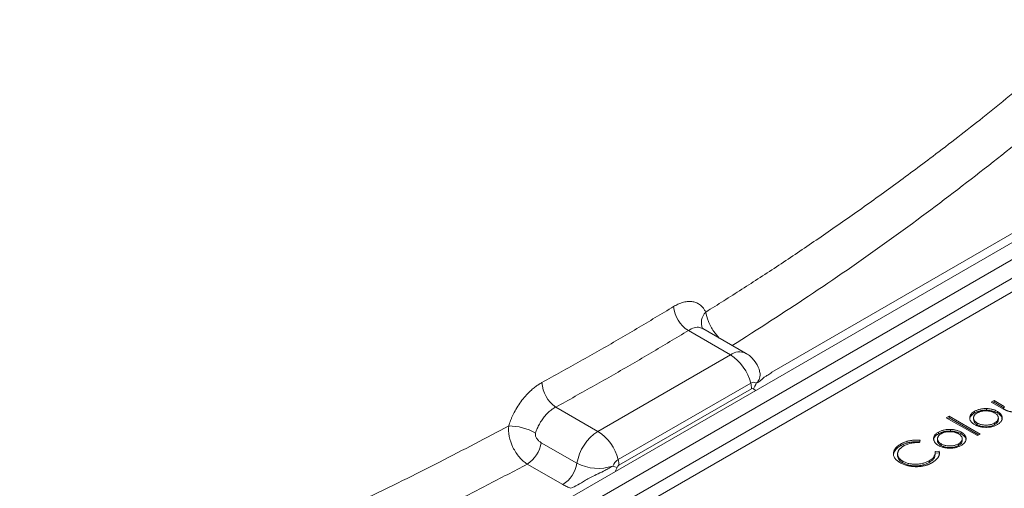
# Model space of a CAD drawing. Header units: millimetres. Extents: x 0 to 420, y 0 to 297.
# Tile 83 of 91: x 348 to 373, y 215 to 226. Entities that reach past the tile are written whole.
import ezdxf

# ---------------------------------------------------------------- set-up
doc = ezdxf.new("R2010")
doc.units = ezdxf.units.MM

msp = doc.modelspace()

# ---------------------------------------------------------------- linework, layer by layer
at = {"color": 7, "linetype": 'Continuous', "lineweight": 15}
for p, q in [((382.16553158, 226.28104638), (359.52667327, 213.21191167)), ((382.78562763, 226.21636271), (360.15647363, 213.15283018)), ((362.67627038, 214.14840934), (381.06104707, 224.76171501)), ((381.13516231, 224.46622006), (362.82109749, 213.89373549)), ((366.94791934, 217.71555444), (372.93112283, 221.1695843)), ((364.88081135, 218.74665554), (365.92308184, 218.14496559)), ((366.29805181, 218.18209575), (365.24092192, 218.79236384)), ((365.92308184, 218.14496559), (362.64570602, 216.2529768)), ((363.14622355, 215.55405951), (366.42359937, 217.4460483)), ((363.16604574, 215.41478563), (366.44342156, 217.30677442)), ((372.43962999, 217.01627261), (372.37247425, 216.97750443)), ((372.37247425, 216.97750443), (372.63376891, 216.82666224)), ((372.40783546, 216.95709637), (372.43962999, 216.97545096)), ((372.69327499, 216.86984647), (372.43962999, 217.01627261)), ((372.43962999, 216.97545096), (372.43962999, 217.01627261)), ((372.43962999, 216.97545096), (372.69327499, 216.82902482)), ((362.64570602, 216.2529768), (361.60343553, 216.85466675)), ((371.95542065, 216.70699949), (371.95542065, 216.74782113)), ((372.2532935, 216.77493732), (372.2532935, 216.81575897)), ((372.52268035, 216.70596238), (372.52268035, 216.74678403)), ((372.69327499, 216.82902482), (372.69327499, 216.86984647)), ((371.32669504, 216.62856952), (371.25953404, 216.5897983)), ((371.25953404, 216.5897983), (372.02707556, 216.146706)), ((371.29489524, 216.56939024), (371.32669504, 216.58774787)), ((372.09423657, 216.18547723), (371.32669504, 216.62856952)), ((371.32669504, 216.58774787), (371.32669504, 216.62856952)), ((371.32669504, 216.58774787), (372.05887536, 216.16506917)), ((371.93367815, 216.584114), (371.93367815, 216.54329235)), ((372.02422538, 216.41769342), (372.02422538, 216.45851507)), ((372.45402314, 216.41881568), (372.45402314, 216.45963733)), ((372.54621937, 216.54256243), (372.54621937, 216.58338407)), ((371.0631508, 216.19190306), (371.0631508, 216.23272471)), ((371.36102365, 216.2598409), (371.36102365, 216.30066255)), ((371.6304105, 216.19086596), (371.6304105, 216.23168761)), ((372.02707556, 216.146706), (372.09423657, 216.18547723)), ((361.24561932, 215.97136483), (362.12608806, 215.46308104)), ((370.59632703, 215.97431579), (370.61011959, 216.03420012)), ((371.04141356, 216.06902062), (371.04141356, 216.02819897)), ((371.13195553, 215.902597), (371.13195553, 215.94341865)), ((371.56175328, 215.90371926), (371.56175328, 215.94454091)), ((371.65394951, 216.027466), (371.65394951, 216.06828765)), ((370.12710617, 215.9360616), (370.12710617, 215.89523996)), ((371.08338655, 215.76098892), (370.98010043, 215.75276813)), ((370.98010043, 215.71194648), (370.98010043, 215.75276813)), ((371.08338655, 215.72016727), (370.98010043, 215.71194648)), ((370.98145967, 215.67533462), (370.98145967, 215.71615627)), ((371.08338655, 215.72016727), (371.08338655, 215.76098892)), ((370.05436598, 215.69187407), (370.05436598, 215.65105243)), ((370.1857219, 215.47404239), (370.1857219, 215.51486404)), ((370.83753345, 215.48563605), (370.83753345, 215.5264577)), ((361.77967784, 214.93648691), (360.8992091, 215.4447707))]:
    msp.add_line(p, q, dxfattribs=at)
at = {"color": 8, "linetype": 'Continuous', "lineweight": 15}
for p, q in [((366.48887957, 217.30590482), (366.54191084, 217.26172021)), ((363.07056996, 215.25775777), (363.12139379, 215.36189666))]:
    msp.add_line(p, q, dxfattribs=at)
at = {"color": 7, "linetype": 'Continuous', "lineweight": 15}
for centre, radius, start, end in [((365.27009405, 219.39269359), 0.7542587, 184.072599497, 238.928123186), ((365.28575724, 217.15987947), 1.17327632, 14.117175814, 57.098203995), ((362.04984539, 217.50803077), 0.79130671, 183.586966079, 235.657223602), ((366.49015076, 217.35963301), 0.10907195, 50.196839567, 127.6011092), ((365.84683008, 217.29291193), 0.59675251, 1.331094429, 14.869374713), ((366.01667563, 217.63715367), 0.57680357, 324.950520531, 340.375043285), ((360.42130309, 214.99189113), 1.39703033, 60.768331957, 89.246103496), ((363.28396424, 215.26725243), 1.17431942, 122.923126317, 170.40055236), ((362.00838142, 215.26789068), 1.17327632, 14.117175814, 57.098203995), ((360.47369814, 216.10192206), 0.78288409, 302.923391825, 350.400249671), ((361.35416688, 215.59363828), 0.78288409, 302.923391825, 350.400249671), ((362.65013098, 216.48886031), 1.15188718, 242.938738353, 288.323449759), ((363.33282047, 215.26064566), 0.3477213, 122.454373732, 157.202804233), ((362.56945426, 215.40092314), 0.59675251, 1.331094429, 14.869374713), ((363.50214597, 216.79756773), 1.48530254, 250.742105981, 255.146610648)]:
    msp.add_arc(centre, radius, start, end, dxfattribs=at)
at = {"color": 8, "linetype": 'Continuous', "lineweight": 15}
for centre, radius, start, end in [((365.57317714, 218.93773009), 0.37111264, 134.651723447, 203.320225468), ((366.14177923, 217.8484471), 0.36844507, 64.925420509, 126.410652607), ((366.37739647, 217.65515195), 0.27957405, 310.772253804, 12.819609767)]:
    msp.add_arc(centre, radius, start, end, dxfattribs=at)
at = {"color": 7, "linetype": 'Continuous', "lineweight": 15}
for points, knots in [([(365.31235813, 219.20173864), (365.46033491, 219.29425984), (365.75925067, 219.48115433), (366.20735232, 219.76654287), (366.66066013, 220.05927136), (367.11863162, 220.35963072), (367.58115177, 220.66770802), (368.04798388, 220.98365075), (368.51892188, 221.30759383), (368.99374854, 221.63967969), (369.47224677, 221.98005316), (369.95419823, 222.32886188), (370.43937831, 222.68626129), (371.18335423, 223.24427551), (372.20907366, 224.03941366), (373.47069623, 225.06788746), (374.57218792, 226.01513639), (375.35633013, 226.71886434), (375.73544259, 227.06920833), (375.85840741, 227.18284212)], [0, 0, 0, 0, 0.037447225, 0.07564406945, 0.11459423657, 0.15430179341, 0.19477118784, 0.2360072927, 0.27801542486, 0.3208013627, 0.36437136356, 0.40873218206, 0.45389113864, 0.49985619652, 0.61889877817, 0.74990850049, 0.87636514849, 0.959899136, 1, 1, 1, 1]), ([(364.51773978, 219.33912582), (364.53442508, 219.34895994), (364.56770782, 219.36857639), (364.61746521, 219.39346833), (364.66685305, 219.41488121), (364.71588531, 219.43250689), (364.78832231, 219.45324233), (364.88223148, 219.46773669), (364.99197704, 219.46127516), (365.0922613, 219.43119728), (365.1709323, 219.38336773), (365.23081621, 219.32721872), (365.27610458, 219.27006795), (365.3002538, 219.22455242), (365.31235813, 219.20173864)], [0, 0, 0, 0, 0.0504159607, 0.1005664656, 0.1506295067, 0.2007836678, 0.2512062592, 0.3760309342, 0.5008331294, 0.6255586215, 0.7502624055, 0.8336218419, 0.9166061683, 1, 1, 1, 1]), ([(361.26008948, 217.45852433), (361.41913399, 217.54590262), (361.7372332, 217.72066479), (362.20982765, 217.98541374), (362.67907143, 218.25208403), (363.14458256, 218.52081788), (363.60627626, 218.79156636), (364.06441908, 219.0641206), (364.36663611, 219.24745937), (364.51773978, 219.33912582)], [0, 0, 0, 0, 0.1428370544, 0.2856832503, 0.428552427, 0.5714475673, 0.7143167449, 0.8571629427, 1, 1, 1, 1]), ([(361.60343399, 216.85466539), (361.76349224, 216.9424486), (362.08358329, 217.11800105), (362.55906188, 217.38410546), (363.03105992, 217.65221035), (363.49927229, 217.9225036), (363.96369391, 218.19498227), (364.42465022, 218.46947022), (364.72874893, 218.65425484), (364.88081037, 218.74665451)], [0, 0, 0, 0, 0.1428798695, 0.2857370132, 0.4285805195, 0.5714194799, 0.7142629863, 0.8571201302, 1, 1, 1, 1]), ([(366.6425022, 217.71749938), (366.63869516, 217.74059191), (366.62143376, 217.84529517), (366.50942423, 218.00865228), (366.38781991, 218.14784084), (366.30055455, 218.17909159), (366.29701131, 218.18036047)], [0, 0, 0, 0, 0.1174741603, 0.5326367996, 0.9810236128, 1, 1, 1, 1]), ([(366.94791833, 217.71555476), (366.91166878, 217.68467311), (366.87663373, 217.6608697), (366.81658975, 217.6252752), (366.79133145, 217.61322928), (366.7510272, 217.58930864), (366.73750658, 217.57729158), (366.70341267, 217.54284163), (366.68944103, 217.52863862), (366.65552704, 217.50181256), (366.64203556, 217.49198428), (366.60791842, 217.47005401), (366.58755223, 217.45815075), (366.5599759, 217.44342947)], [0, 0, 0, 0, 0.25, 0.25, 0.5, 0.5, 0.75, 0.75, 0.875, 0.875, 0.9375, 0.9375, 1, 1, 1, 1]), ([(366.65020717, 217.71388051), (366.65066592, 217.71188833), (366.65125055, 217.70934952), (366.65084069, 217.71605054), (366.65075244, 217.71749334)], [0, 0, 0, 0, 0.7846901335, 1, 1, 1, 1]), ([(360.43968367, 216.38880355), (360.44671043, 216.41089516), (360.46072813, 216.45496576), (360.48520065, 216.52096763), (360.51210063, 216.58655779), (360.54168086, 216.65175028), (360.58971354, 216.74843468), (360.66198977, 216.87426456), (360.7652471, 217.02187283), (360.87904167, 217.15731069), (360.98773709, 217.26404015), (361.086356, 217.34580065), (361.17270718, 217.40799633), (361.23091163, 217.44165252), (361.26008948, 217.45852433)], [0, 0, 0, 0, 0.0502255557, 0.1001950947, 0.1500787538, 0.200047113, 0.2502695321, 0.3752330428, 0.5003048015, 0.6251828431, 0.7502045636, 0.8335793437, 0.9165734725, 1, 1, 1, 1]), ([(361.60343399, 216.85466539), (361.58790825, 216.84606663), (361.55688425, 216.82888433), (361.5108981, 216.79773577), (361.4657594, 216.76297972), (361.42178296, 216.72448417), (361.37925655, 216.68264802), (361.33846137, 216.63775484), (361.29966404, 216.59014249), (361.26311722, 216.54015468), (361.22905494, 216.48815059), (361.19770109, 216.43449938), (361.16923146, 216.37957662), (361.1439092, 216.32376807), (361.12157501, 216.26744233), (361.10954236, 216.22981005), (361.10353097, 216.21100935)], [0, 0, 0, 0, 0.0722341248, 0.1443404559, 0.2163199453, 0.2881735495, 0.3599022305, 0.4315069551, 0.5029886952, 0.5743484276, 0.6455871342, 0.7167058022, 0.7877054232, 0.8585869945, 0.9293515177, 1, 1, 1, 1]), ([(371.95541853, 216.74782564), (371.94538084, 216.74177314), (371.92560258, 216.7298473), (371.90058142, 216.71015615), (371.87927389, 216.68981625), (371.86241574, 216.6685214), (371.84953362, 216.64640204), (371.8412851, 216.62339288), (371.83662045, 216.59958495), (371.83726229, 216.58346044), (371.83758865, 216.57526157)], [0, 0, 0, 0, 0.13129959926, 0.25871238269, 0.38208944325, 0.50356357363, 0.62518086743, 0.74728701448, 0.87150247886, 1, 1, 1, 1]), ([(371.84010161, 216.55415608), (371.84077381, 216.56692773), (371.8424712, 216.59917769), (371.8774957, 216.65412719), (371.92742486, 216.68800426), (371.95542065, 216.70699949)], [0, 0, 0, 0, 0.2236239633, 0.5646778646, 1, 1, 1, 1]), ([(372.02422759, 216.45851688), (372.01702654, 216.4629106), (372.00285599, 216.47155677), (371.98451164, 216.48571895), (371.96883733, 216.50048817), (371.95579774, 216.51589258), (371.94608793, 216.53207372), (371.93901464, 216.54885216), (371.93465914, 216.56629652), (371.93322728, 216.58420189), (371.93449294, 216.60208053), (371.93872638, 216.61949267), (371.94561147, 216.6362324), (371.9553474, 216.65224563), (371.96792763, 216.66755688), (371.98332078, 216.68210812), (372.00131031, 216.69606884), (372.0152286, 216.70457381), (372.02227875, 216.70888189)], [0, 0, 0, 0, 0.06516380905, 0.12823242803, 0.19020896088, 0.2516872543, 0.31266799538, 0.37444289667, 0.43759886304, 0.502359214, 0.56741607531, 0.63022038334, 0.6916199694, 0.75260071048, 0.81283464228, 0.87395637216, 0.93615410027, 1, 1, 1, 1]), ([(372.25329128, 216.81576084), (372.23914087, 216.81590714), (372.21126336, 216.81619536), (372.17008255, 216.81359902), (372.13048806, 216.80861702), (372.09219406, 216.80149069), (372.05561924, 216.79155251), (372.02049093, 216.77935759), (371.9864466, 216.76499085), (371.96589831, 216.75362322), (371.95541853, 216.74782564)], [0, 0, 0, 0, 0.1284864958, 0.2531294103, 0.3753070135, 0.4961956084, 0.6178660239, 0.7416676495, 0.8682485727, 1, 1, 1, 1]), ([(371.95541853, 216.7069986), (371.96589831, 216.71279618), (371.9864466, 216.72416381), (372.02049093, 216.73853055), (372.05561924, 216.75072547), (372.09219406, 216.76066365), (372.13048806, 216.76778998), (372.17008255, 216.77277198), (372.21126336, 216.77536832), (372.23914087, 216.7750801), (372.25329128, 216.7749338)], [0, 0, 0, 0, 0.1317514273, 0.2583323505, 0.3821339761, 0.5038043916, 0.6246929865, 0.7468705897, 0.8715135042, 1, 1, 1, 1]), ([(372.02227875, 216.70888189), (372.02969467, 216.71292036), (372.04438512, 216.7209203), (372.06843703, 216.7312774), (372.09370657, 216.74009429), (372.12009139, 216.74743921), (372.14790128, 216.75295572), (372.17681826, 216.75694599), (372.20698645, 216.75939437), (372.23799793, 216.76008169), (372.26908047, 216.75942298), (372.29935838, 216.75681292), (372.32853278, 216.75291084), (372.35657823, 216.74725038), (372.38326747, 216.73973573), (372.4088499, 216.73068363), (372.43338255, 216.72009461), (372.44835973, 216.71191399), (372.45597067, 216.70775685)], [0, 0, 0, 0, 0.0634270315, 0.1256447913, 0.1863589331, 0.2470268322, 0.3076308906, 0.3690502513, 0.4318747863, 0.4969526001, 0.5620304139, 0.6252067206, 0.6872313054, 0.7482316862, 0.8097297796, 0.8717262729, 0.934815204, 1, 1, 1, 1]), ([(372.52268097, 216.74678714), (372.51323754, 216.75196329), (372.49459136, 216.76218366), (372.46433661, 216.77561632), (372.43261327, 216.78714946), (372.39945909, 216.79673893), (372.36496843, 216.80453798), (372.32897008, 216.81020585), (372.29165469, 216.81420383), (372.26616211, 216.81523847), (372.25329128, 216.81576084)], [0, 0, 0, 0, 0.1293662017, 0.2554352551, 0.3786322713, 0.5014663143, 0.6234943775, 0.7461656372, 0.8718427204, 1, 1, 1, 1]), ([(372.25329128, 216.7749338), (372.26616211, 216.77441143), (372.29165469, 216.77337679), (372.32897008, 216.76937881), (372.36496843, 216.76371094), (372.39945909, 216.75591189), (372.43261327, 216.74632242), (372.46433661, 216.73478928), (372.49459136, 216.72135662), (372.51323754, 216.71113625), (372.52268097, 216.7059601)], [0, 0, 0, 0, 0.1281572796, 0.2538343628, 0.3765056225, 0.4985336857, 0.6213677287, 0.7445647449, 0.8706337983, 1, 1, 1, 1]), ([(372.45597067, 216.70775685), (372.46519712, 216.70203491), (372.48350989, 216.69067794), (372.50591445, 216.67132614), (372.52357717, 216.65046919), (372.53635, 216.6283955), (372.54430906, 216.60569724), (372.5472309, 216.58284206), (372.54404233, 216.56015684), (372.53579884, 216.53786741), (372.52247616, 216.51637109), (372.50434239, 216.49600244), (372.48194727, 216.4767249), (372.46341178, 216.46538608), (372.45402183, 216.45964192)], [0, 0, 0, 0, 0.0847480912, 0.1682091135, 0.2515337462, 0.336097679, 0.4201067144, 0.5023404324, 0.5839950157, 0.6662919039, 0.7490924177, 0.8310167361, 0.914394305, 1, 1, 1, 1]), ([(372.52148169, 216.42104434), (372.53137812, 216.42705789), (372.55075914, 216.43883474), (372.57592169, 216.45794303), (372.59710164, 216.47774875), (372.61406957, 216.49833458), (372.62715657, 216.51957492), (372.63578029, 216.541543), (372.6406527, 216.56418612), (372.64126969, 216.58729504), (372.63827674, 216.61025432), (372.63201611, 216.63259865), (372.62228346, 216.65398964), (372.60912852, 216.67450928), (372.59265897, 216.69409695), (372.5726322, 216.71270152), (372.54960944, 216.73052069), (372.53172938, 216.74132135), (372.52268097, 216.74678714)], [0, 0, 0, 0, 0.0684922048, 0.1341341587, 0.1979034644, 0.2604831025, 0.3221455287, 0.3837784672, 0.4462154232, 0.5103409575, 0.574394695, 0.6362264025, 0.6971016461, 0.7568275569, 0.8167348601, 0.8766630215, 0.9375839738, 1, 1, 1, 1]), ([(372.52268035, 216.70596238), (372.54470517, 216.69134941), (372.59476763, 216.65813407), (372.63616898, 216.59906689), (372.63666178, 216.55676087), (372.6368667, 216.53916827)], [0, 0, 0, 0, 0.3145437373, 0.7149588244, 1, 1, 1, 1]), ([(372.63376487, 216.82666509), (372.64320574, 216.821325), (372.66148975, 216.81098293), (372.68885377, 216.79652301), (372.71533581, 216.78362643), (372.74087533, 216.77232692), (372.76541589, 216.76244123), (372.78898119, 216.75409815), (372.81172098, 216.74740291), (372.83354808, 216.74208785), (372.85501858, 216.73817373), (372.87632548, 216.73524376), (372.89769883, 216.73312941), (372.91915093, 216.73198099), (372.94070877, 216.73192294), (372.96235609, 216.73279077), (372.98405337, 216.73461024), (373.00577013, 216.73737973), (373.02739962, 216.74123139), (373.04897876, 216.74601604), (373.07022086, 216.75210631), (373.09139149, 216.75913402), (373.11251126, 216.76716522), (373.13341319, 216.7763166), (373.15411333, 216.78650347), (373.16732181, 216.79396377), (373.17404337, 216.79776018)], [0, 0, 0, 0, 0.0634759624, 0.1229329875, 0.1781207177, 0.229817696, 0.277417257, 0.3217865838, 0.3624650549, 0.3999038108, 0.4354242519, 0.4704663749, 0.5050285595, 0.5394889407, 0.5738086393, 0.6084507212, 0.6436126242, 0.6790144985, 0.7151506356, 0.7522307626, 0.7899041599, 0.8289292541, 0.8694658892, 0.9112727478, 0.9548483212, 1, 1, 1, 1]), ([(371.83758865, 216.57526157), (371.83851051, 216.56783341), (371.84033225, 216.55315424), (371.84700269, 216.53158079), (371.85706134, 216.5108729), (371.87036927, 216.49096676), (371.88687457, 216.47187697), (371.90683187, 216.45360197), (371.93005365, 216.43616734), (371.94770315, 216.42542947), (371.95661782, 216.42000584)], [0, 0, 0, 0, 0.1284109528, 0.2537592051, 0.3772863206, 0.4989121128, 0.621321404, 0.7447622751, 0.8710808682, 1, 1, 1, 1]), ([(372.02422538, 216.41769342), (372.00261964, 216.4326311), (371.95921611, 216.46263922), (371.93329405, 216.5088383), (371.93625688, 216.53582313), (371.93707097, 216.54323761)], [0, 0, 0, 0, 0.4182143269, 0.840145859, 1, 1, 1, 1]), ([(372.45402183, 216.45964192), (372.44407263, 216.45421996), (372.4244332, 216.44351716), (372.3909684, 216.4305852), (372.355677, 216.42003693), (372.31836317, 216.41236006), (372.27981278, 216.40755411), (372.24050801, 216.40589346), (372.20091822, 216.40739742), (372.16155936, 216.41199728), (372.12345664, 216.4195303), (372.08732861, 216.42967595), (372.05381379, 216.44262111), (372.03413983, 216.45319133), (372.02422759, 216.45851688)], [0, 0, 0, 0, 0.0855901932, 0.1689526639, 0.2512834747, 0.3340689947, 0.4163509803, 0.497655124, 0.5801655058, 0.6641593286, 0.7485118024, 0.8318213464, 0.9152672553, 1, 1, 1, 1]), ([(372.54156214, 216.54272666), (372.54159417, 216.52913205), (372.54166969, 216.49707441), (372.50707404, 216.45377717), (372.47009156, 216.42940506), (372.45402314, 216.41881568)], [0, 0, 0, 0, 0.29398249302, 0.69324428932, 1, 1, 1, 1]), ([(346.49348453, 210.23083297), (346.62251424, 210.27763016), (347.0022327, 210.41534847), (347.74929659, 210.69077751), (348.84833382, 211.10621982), (350.32597954, 211.68521981), (351.99317433, 212.36952674), (353.53558739, 213.03476193), (354.80136786, 213.6022232), (355.84498462, 214.08431088), (356.8448576, 214.55978033), (357.80233675, 215.02795573), (358.71837296, 215.48836894), (359.59511922, 215.93985169), (360.16133655, 216.24084035), (360.43968367, 216.38880355)], [0, 0, 0, 0, 0.0259629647, 0.0764057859, 0.1511418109, 0.2499298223, 0.3808636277, 0.4998560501, 0.5782079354, 0.654204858, 0.7278836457, 0.7992764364, 0.8684112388, 0.9353122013, 1, 1, 1, 1]), ([(360.43968367, 216.38880355), (360.43141989, 216.30868116), (360.43572187, 216.2195149), (360.47119125, 216.03820543), (360.50269418, 215.94453179), (360.5878976, 215.76909239), (360.64231598, 215.68582191), (360.76358952, 215.54487593), (360.83155727, 215.48599198), (360.89921034, 215.44477259)], [0, 0, 0, 0, 0.25, 0.25, 0.5, 0.5, 0.75, 0.75, 1, 1, 1, 1]), ([(361.10353097, 216.21100935), (361.10200228, 216.20492789), (361.09894933, 216.19278256), (361.09817552, 216.17318743), (361.10026743, 216.15299392), (361.10658678, 216.12727482), (361.11963546, 216.09635866), (361.14670521, 216.05424233), (361.1888462, 216.00823818), (361.22617089, 215.98399841), (361.2456205, 215.97136725)], [0, 0, 0, 0, 0.0610234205, 0.1218702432, 0.1846006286, 0.2510999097, 0.36970323, 0.5006480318, 0.7397913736, 1, 1, 1, 1]), ([(371.0631495, 216.23272969), (371.0531118, 216.22667719), (371.03333354, 216.21475135), (371.00831238, 216.1950602), (370.98700485, 216.1747203), (370.9701467, 216.15342545), (370.95726459, 216.13130609), (370.94901606, 216.10829693), (370.94435142, 216.084489), (370.94499326, 216.06836449), (370.94531961, 216.06016562)], [0, 0, 0, 0, 0.1312995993, 0.2587123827, 0.3820894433, 0.5035635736, 0.6251808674, 0.7472870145, 0.8715024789, 1, 1, 1, 1]), ([(370.94783175, 216.03905966), (370.94850395, 216.0518313), (370.95020134, 216.08408127), (370.98522585, 216.13903076), (371.035155, 216.17290784), (371.0631508, 216.19190306)], [0, 0, 0, 0, 0.2236239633, 0.5646778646, 1, 1, 1, 1]), ([(371.13195855, 215.94342093), (371.12475751, 215.94781464), (371.11058695, 215.95646081), (371.0922426, 215.970623), (371.07656829, 215.98539222), (371.0635287, 216.00079663), (371.05381889, 216.01697777), (371.04674561, 216.03375621), (371.0423901, 216.05120057), (371.04095824, 216.06910594), (371.0422239, 216.08698458), (371.04645734, 216.10439672), (371.05334243, 216.12113644), (371.06307837, 216.13714968), (371.07565859, 216.15246093), (371.09105174, 216.16701217), (371.10904127, 216.18097289), (371.12295956, 216.18947785), (371.13000971, 216.19378594)], [0, 0, 0, 0, 0.065163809, 0.128232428, 0.1902089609, 0.2516872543, 0.3126679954, 0.3744428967, 0.437598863, 0.502359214, 0.5674160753, 0.6302203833, 0.6916199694, 0.7526007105, 0.8128346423, 0.8739563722, 0.9361541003, 1, 1, 1, 1]), ([(371.36102224, 216.30066489), (371.34687183, 216.30081119), (371.31899432, 216.30109941), (371.27781351, 216.29850307), (371.23821902, 216.29352107), (371.19992502, 216.28639473), (371.1633502, 216.27645656), (371.1282219, 216.26426164), (371.09417756, 216.2498949), (371.07362928, 216.23852727), (371.0631495, 216.23272969)], [0, 0, 0, 0, 0.1284864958, 0.2531294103, 0.3753070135, 0.4961956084, 0.6178660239, 0.7416676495, 0.8682485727, 1, 1, 1, 1]), ([(371.0631495, 216.19190265), (371.07362928, 216.19770023), (371.09417756, 216.20906786), (371.1282219, 216.2234346), (371.1633502, 216.23562952), (371.19992502, 216.24556769), (371.23821902, 216.25269402), (371.27781351, 216.25767603), (371.31899432, 216.26027237), (371.34687183, 216.25998415), (371.36102224, 216.25983785)], [0, 0, 0, 0, 0.1317514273, 0.2583323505, 0.3821339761, 0.5038043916, 0.6246929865, 0.7468705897, 0.8715135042, 1, 1, 1, 1]), ([(371.13000971, 216.19378594), (371.13742563, 216.19782441), (371.15211609, 216.20582434), (371.17616799, 216.21618145), (371.20143753, 216.22499834), (371.22782236, 216.23234325), (371.25563225, 216.23785977), (371.28454922, 216.24185004), (371.31471742, 216.24429842), (371.34572889, 216.24498573), (371.37681143, 216.24432703), (371.40708934, 216.24171697), (371.43626374, 216.23781489), (371.46430919, 216.23215443), (371.49099843, 216.22463978), (371.51658086, 216.21558768), (371.54111351, 216.20499866), (371.55609069, 216.19681804), (371.56370163, 216.1926609)], [0, 0, 0, 0, 0.0634270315, 0.1256447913, 0.1863589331, 0.2470268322, 0.3076308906, 0.3690502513, 0.4318747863, 0.4969526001, 0.5620304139, 0.6252067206, 0.6872313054, 0.7482316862, 0.8097297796, 0.8717262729, 0.934815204, 1, 1, 1, 1]), ([(371.63041193, 216.23169119), (371.6209685, 216.23686734), (371.60232233, 216.24708771), (371.57206757, 216.26052037), (371.54034424, 216.27205351), (371.50719005, 216.28164298), (371.47269939, 216.28944203), (371.43670104, 216.2951099), (371.39938565, 216.29910788), (371.37389307, 216.30014252), (371.36102224, 216.30066489)], [0, 0, 0, 0, 0.12936620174, 0.2554352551, 0.37863227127, 0.50146631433, 0.62349437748, 0.7461656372, 0.87184272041, 1, 1, 1, 1]), ([(371.36102224, 216.25983785), (371.37389307, 216.25931548), (371.39938565, 216.25828084), (371.43670104, 216.25428286), (371.47269939, 216.24861499), (371.50719005, 216.24081594), (371.54034424, 216.23122647), (371.57206757, 216.21969333), (371.60232233, 216.20626067), (371.6209685, 216.1960403), (371.63041193, 216.19086415)], [0, 0, 0, 0, 0.12815727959, 0.2538343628, 0.37650562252, 0.49853368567, 0.62136772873, 0.7445647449, 0.87063379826, 1, 1, 1, 1]), ([(371.56370163, 216.1926609), (371.57292808, 216.18693896), (371.59124085, 216.17558198), (371.61364541, 216.15623018), (371.63130813, 216.13537323), (371.64408097, 216.11329955), (371.65204002, 216.09060129), (371.65496187, 216.06774611), (371.65177329, 216.04506089), (371.6435298, 216.02277146), (371.63020712, 216.00127513), (371.61207335, 215.98090649), (371.58967823, 215.96162895), (371.57114274, 215.95029013), (371.56175279, 215.94454597)], [0, 0, 0, 0, 0.0847480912, 0.1682091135, 0.2515337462, 0.336097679, 0.4201067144, 0.5023404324, 0.5839950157, 0.6662919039, 0.7490924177, 0.8310167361, 0.914394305, 1, 1, 1, 1]), ([(371.62921265, 215.90594839), (371.63910908, 215.91196194), (371.65849011, 215.92373879), (371.68365265, 215.94284707), (371.7048326, 215.96265279), (371.72180053, 215.98323862), (371.73488753, 216.00447897), (371.74351125, 216.02644705), (371.74838366, 216.04909017), (371.74900066, 216.07219908), (371.7460077, 216.09515837), (371.73974707, 216.11750269), (371.73001442, 216.13889369), (371.71685948, 216.15941332), (371.70038993, 216.17900099), (371.68036316, 216.19760557), (371.65734041, 216.21542474), (371.63946034, 216.2262254), (371.63041193, 216.23169119)], [0, 0, 0, 0, 0.0684922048, 0.1341341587, 0.1979034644, 0.2604831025, 0.3221455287, 0.3837784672, 0.4462154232, 0.5103409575, 0.574394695, 0.6362264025, 0.6971016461, 0.7568275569, 0.8167348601, 0.8766630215, 0.9375839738, 1, 1, 1, 1]), ([(371.6304105, 216.19086596), (371.65243469, 216.17625287), (371.70249508, 216.14303771), (371.74390858, 216.08397242), (371.74439469, 216.04166559), (371.74459685, 216.02407185)], [0, 0, 0, 0, 0.314541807, 0.7149450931, 1, 1, 1, 1]), ([(371.95661782, 216.42000584), (371.96608587, 216.41478231), (371.98479519, 216.40446036), (372.01566225, 216.39116961), (372.0478898, 216.3796084), (372.08182032, 216.37010073), (372.11736522, 216.36250657), (372.15441956, 216.35688792), (372.19312511, 216.35327417), (372.23289665, 216.3515447), (372.27292463, 216.35190711), (372.3122154, 216.3547016), (372.35035972, 216.35978394), (372.38722996, 216.36741831), (372.42295771, 216.3772141), (372.45732806, 216.38946258), (372.49051294, 216.40405838), (372.51101415, 216.41530303), (372.52148169, 216.42104434)], [0, 0, 0, 0, 0.0623374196, 0.1231816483, 0.1830343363, 0.2428661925, 0.3025168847, 0.3633154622, 0.425069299, 0.4890423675, 0.5530871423, 0.6154454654, 0.6772864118, 0.7391749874, 0.8016758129, 0.8653648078, 0.9312577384, 1, 1, 1, 1]), ([(372.45402183, 216.41881488), (372.44407263, 216.41339292), (372.4244332, 216.40269012), (372.3909684, 216.38975816), (372.355677, 216.37920989), (372.31836317, 216.37153302), (372.27981278, 216.36672707), (372.24050801, 216.36506642), (372.20091822, 216.36657038), (372.16155936, 216.37117024), (372.12345664, 216.37870326), (372.08732861, 216.38884891), (372.05381379, 216.40179407), (372.03413983, 216.41236429), (372.02422759, 216.41768984)], [0, 0, 0, 0, 0.0855901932, 0.1689526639, 0.2512834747, 0.3340689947, 0.4163509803, 0.497655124, 0.5801655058, 0.6641593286, 0.7485118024, 0.8318213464, 0.9152672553, 1, 1, 1, 1]), ([(370.61011908, 216.03420312), (370.59948917, 216.03504798), (370.57828761, 216.03673306), (370.54634465, 216.03807511), (370.51445211, 216.03798082), (370.48269733, 216.03702821), (370.45102011, 216.0347045), (370.41942657, 216.03135094), (370.38789477, 216.02682826), (370.35659573, 216.02121825), (370.32565546, 216.01445554), (370.29526473, 216.00654815), (370.26534326, 215.99770294), (370.23640761, 215.98746844), (370.20802849, 215.97629837), (370.18019912, 215.9640626), (370.15303196, 215.95067671), (370.13580808, 215.94096917), (370.12710651, 215.93606488)], [0, 0, 0, 0, 0.06048839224, 0.12064520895, 0.18037168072, 0.2401937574, 0.29980849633, 0.36026013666, 0.42120996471, 0.48287314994, 0.54493023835, 0.60760457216, 0.67073316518, 0.73431776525, 0.79878501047, 0.86431705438, 0.93145246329, 1, 1, 1, 1]), ([(370.61011908, 215.99337608), (370.59948917, 215.99422094), (370.57828761, 215.99590602), (370.54634465, 215.99724807), (370.51445211, 215.99715378), (370.48269733, 215.99620117), (370.45102011, 215.99387746), (370.41942657, 215.9905239), (370.38789477, 215.98600122), (370.35659573, 215.98039121), (370.32565546, 215.9736285), (370.29526473, 215.96572111), (370.26534326, 215.9568759), (370.23640761, 215.9466414), (370.20802849, 215.93547133), (370.18019912, 215.92323556), (370.15303196, 215.90984967), (370.13580808, 215.90014213), (370.12710651, 215.89523784)], [0, 0, 0, 0, 0.06048839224, 0.12064520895, 0.18037168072, 0.2401937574, 0.29980849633, 0.36026013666, 0.42120996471, 0.48287314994, 0.54493023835, 0.60760457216, 0.67073316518, 0.73431776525, 0.79878501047, 0.86431705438, 0.93145246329, 1, 1, 1, 1]), ([(370.19966333, 215.88933239), (370.21362342, 215.89699398), (370.24106932, 215.91205687), (370.2865548, 215.93110135), (370.33395731, 215.94713428), (370.37552178, 215.95761396), (370.40956438, 215.96431499), (370.43532184, 215.96850312), (370.46143555, 215.97166173), (370.48777248, 215.97417265), (370.51453386, 215.97549058), (370.54155308, 215.97601349), (370.568887, 215.9757024), (370.58713923, 215.97478042), (370.59632729, 215.9743163)], [0, 0, 0, 0, 0.1318173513, 0.2591563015, 0.3838520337, 0.5075440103, 0.5690266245, 0.6301499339, 0.6907051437, 0.7517056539, 0.8128787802, 0.874525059, 0.9368367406, 1, 1, 1, 1]), ([(370.94531961, 216.06016562), (370.94624147, 216.05273746), (370.94806321, 216.03805829), (370.95473365, 216.01648484), (370.9647923, 215.99577694), (370.97810023, 215.97587081), (370.99460553, 215.95678102), (371.01456283, 215.93850601), (371.03778461, 215.92107138), (371.05543412, 215.91033352), (371.06434878, 215.90490989)], [0, 0, 0, 0, 0.1284109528, 0.2537592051, 0.3772863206, 0.4989121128, 0.621321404, 0.7447622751, 0.8710808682, 1, 1, 1, 1]), ([(371.13195553, 215.902597), (371.11034978, 215.91753467), (371.06694625, 215.9475428), (371.04102419, 215.99374188), (371.04398703, 216.02072671), (371.04480111, 216.02814118)], [0, 0, 0, 0, 0.4182143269, 0.840145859, 1, 1, 1, 1]), ([(371.56175279, 215.94454597), (371.5518036, 215.93912401), (371.53216416, 215.92842121), (371.49869937, 215.91548925), (371.46340797, 215.90494098), (371.42609413, 215.89726411), (371.38754374, 215.89245816), (371.34823897, 215.8907975), (371.30864918, 215.89230147), (371.26929033, 215.89690133), (371.2311876, 215.90443435), (371.19505957, 215.91458), (371.16154475, 215.92752516), (371.1418708, 215.93809538), (371.13195855, 215.94342093)], [0, 0, 0, 0, 0.08559019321, 0.16895266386, 0.25128347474, 0.33406899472, 0.41635098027, 0.49765512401, 0.58016550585, 0.66415932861, 0.74851180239, 0.83182134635, 0.9152672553, 1, 1, 1, 1]), ([(371.64929755, 216.02763328), (371.64932762, 216.01403765), (371.64939852, 215.98197908), (371.61480462, 215.93868073), (371.57782184, 215.91430863), (371.56175328, 215.90371926)], [0, 0, 0, 0, 0.29399899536, 0.69325145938, 1, 1, 1, 1]), ([(370.12710651, 215.93606488), (370.11334312, 215.92772117), (370.08625541, 215.91129992), (370.05092841, 215.88470551), (370.02062428, 215.85724946), (369.99585562, 215.82872035), (369.97671448, 215.79915638), (369.96237506, 215.76873018), (369.95392665, 215.7372393), (369.95071343, 215.70513352), (369.95254523, 215.67310727), (369.95978281, 215.64185599), (369.97214448, 215.61175462), (369.99006755, 215.58281749), (370.01290453, 215.5549709), (370.04119931, 215.52831302), (370.07450711, 215.50266735), (370.10033629, 215.48700114), (370.11346462, 215.47903839)], [0, 0, 0, 0, 0.0676716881, 0.1331845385, 0.1965847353, 0.2587544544, 0.3203445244, 0.3817832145, 0.4437422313, 0.5072565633, 0.5705301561, 0.6317654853, 0.6922523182, 0.7519860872, 0.8120451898, 0.8729864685, 0.9354421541, 1, 1, 1, 1]), ([(369.95668012, 215.68763387), (369.96456408, 215.71916756), (369.98129746, 215.78609653), (370.05850251, 215.8534251), (370.11387121, 215.88717307), (370.12710617, 215.89523996)], [0, 0, 0, 0, 0.4040334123, 0.8575442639, 1, 1, 1, 1]), ([(370.18572163, 215.51486663), (370.17845638, 215.51916034), (370.16404326, 215.5276784), (370.1447688, 215.54139455), (370.12700861, 215.5553818), (370.11126788, 215.56988116), (370.09727324, 215.5847981), (370.08549221, 215.60024073), (370.07511249, 215.6159914), (370.06713181, 215.63225378), (370.06101746, 215.64879758), (370.05659858, 215.66546569), (370.05433705, 215.68227132), (370.05423655, 215.69915869), (370.05603506, 215.71615712), (370.05981081, 215.7332399), (370.0655286, 215.75044258), (370.07325841, 215.76764998), (370.08307468, 215.78460062), (370.09416225, 215.80121046), (370.10756143, 215.81719724), (370.12244521, 215.83269496), (370.13903434, 215.84773366), (370.15759393, 215.86212896), (370.1774872, 215.87623213), (370.19224835, 215.88495208), (370.19966333, 215.88933239)], [0, 0, 0, 0, 0.04307644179, 0.08545704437, 0.12668095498, 0.1675410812, 0.20822442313, 0.24837274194, 0.28861605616, 0.32913137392, 0.36959476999, 0.41001997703, 0.45011696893, 0.49050819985, 0.53118204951, 0.5723142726, 0.61407483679, 0.6568785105, 0.69984725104, 0.74235017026, 0.78459693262, 0.82724797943, 0.86953737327, 0.9124981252, 0.95604509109, 1, 1, 1, 1]), ([(370.98009892, 215.75276965), (370.98098383, 215.7418084), (370.98271827, 215.72032432), (370.97872137, 215.68856869), (370.96912131, 215.65816779), (370.95409662, 215.6289882), (370.93326784, 215.60118976), (370.90693049, 215.57471414), (370.87524114, 215.54946869), (370.85023737, 215.53421376), (370.83753375, 215.52646321)], [0, 0, 0, 0, 0.1321888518, 0.2590905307, 0.3828193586, 0.5040602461, 0.625245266, 0.7470513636, 0.8714848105, 1, 1, 1, 1]), ([(370.91473781, 215.48241351), (370.92314096, 215.48737562), (370.93972311, 215.49716749), (370.96250045, 215.51272152), (370.98370044, 215.52847037), (371.00282511, 215.54476192), (371.02001793, 215.56141471), (371.03534973, 215.57844299), (371.04893785, 215.59578018), (371.0604457, 215.61351207), (371.07000915, 215.63153102), (371.07783013, 215.64969542), (371.08376789, 215.66800971), (371.08739492, 215.68643485), (371.08943217, 215.70492308), (371.08938369, 215.72353449), (371.08749919, 215.74226297), (371.08476022, 215.75473841), (371.08338745, 215.76099111)], [0, 0, 0, 0, 0.0678992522, 0.1339874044, 0.1992147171, 0.2630385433, 0.3264714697, 0.3888564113, 0.4507796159, 0.51260877, 0.574053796, 0.635137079, 0.6957210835, 0.7562734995, 0.8165249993, 0.8769469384, 0.9383257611, 1, 1, 1, 1]), ([(371.06434878, 215.90490989), (371.07381684, 215.89968635), (371.09252615, 215.88936441), (371.12339321, 215.87607366), (371.15562077, 215.86451245), (371.18955128, 215.85500478), (371.22509618, 215.84741062), (371.26215052, 215.84179197), (371.30085608, 215.83817821), (371.34062761, 215.83644875), (371.38065559, 215.83681115), (371.41994636, 215.83960565), (371.45809068, 215.84468799), (371.49496092, 215.85232236), (371.53068867, 215.86211815), (371.56505902, 215.87436662), (371.5982439, 215.88896243), (371.61874511, 215.90020708), (371.62921265, 215.90594839)], [0, 0, 0, 0, 0.0623374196, 0.1231816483, 0.1830343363, 0.2428661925, 0.3025168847, 0.3633154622, 0.425069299, 0.4890423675, 0.5530871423, 0.6154454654, 0.6772864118, 0.7391749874, 0.8016758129, 0.8653648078, 0.9312577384, 1, 1, 1, 1]), ([(371.56175279, 215.90371893), (371.5518036, 215.89829697), (371.53216416, 215.88759417), (371.49869937, 215.87466221), (371.46340797, 215.86411394), (371.42609413, 215.85643707), (371.38754374, 215.85163112), (371.34823897, 215.84997046), (371.30864918, 215.85147442), (371.26929033, 215.85607429), (371.2311876, 215.86360731), (371.19505957, 215.87375296), (371.16154475, 215.88669812), (371.1418708, 215.89726834), (371.13195855, 215.90259388)], [0, 0, 0, 0, 0.08559019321, 0.16895266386, 0.25128347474, 0.33406899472, 0.41635098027, 0.49765512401, 0.58016550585, 0.66415932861, 0.74851180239, 0.83182134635, 0.9152672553, 1, 1, 1, 1]), ([(370.1857219, 215.47404239), (370.16319422, 215.48851808), (370.10812092, 215.52390673), (370.06105791, 215.59385709), (370.04535867, 215.65290279), (370.05854338, 215.68117199), (370.05958692, 215.68340943)], [0, 0, 0, 0, 0.2526462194, 0.6176431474, 0.9697375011, 1, 1, 1, 1]), ([(370.11346462, 215.47903839), (370.1265444, 215.47180259), (370.15227648, 215.45756748), (370.19401319, 215.4388925), (370.23688252, 215.422484), (370.28152511, 215.40875026), (370.32766564, 215.39751241), (370.37547818, 215.38895595), (370.42474379, 215.3827645), (370.45831289, 215.3807756), (370.47519937, 215.3797751)], [0, 0, 0, 0, 0.13268942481, 0.26104242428, 0.38638622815, 0.5092661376, 0.63122025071, 0.75284398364, 0.87567149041, 1, 1, 1, 1]), ([(370.83753375, 215.52646321), (370.82545464, 215.5197456), (370.80172044, 215.50654619), (370.76308093, 215.48948405), (370.72352954, 215.47469051), (370.68263028, 215.46249909), (370.64039046, 215.45296997), (370.59696468, 215.44575291), (370.55217063, 215.44130964), (370.50664511, 215.43934803), (370.4612911, 215.43978851), (370.41702419, 215.44297309), (370.37415855, 215.44840393), (370.33314285, 215.45679606), (370.29345965, 215.46730815), (370.25582259, 215.48076429), (370.21929883, 215.49640601), (370.19705239, 215.50863702), (370.18572163, 215.51486663)], [0, 0, 0, 0, 0.06895926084, 0.13549770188, 0.19977095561, 0.2626661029, 0.32451623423, 0.38608140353, 0.44827502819, 0.5111600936, 0.57367369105, 0.63457061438, 0.69442435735, 0.75385356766, 0.81327353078, 0.8737098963, 0.93567678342, 1, 1, 1, 1]), ([(370.83753375, 215.48563617), (370.82545464, 215.47891856), (370.80172044, 215.46571915), (370.76308093, 215.44865701), (370.72352954, 215.43386346), (370.68263028, 215.42167205), (370.64039046, 215.41214293), (370.59696468, 215.40492587), (370.55217063, 215.4004826), (370.50664511, 215.39852099), (370.4612911, 215.39896147), (370.41702419, 215.40214605), (370.37415855, 215.40757689), (370.33314285, 215.41596902), (370.29345965, 215.42648111), (370.25582259, 215.43993725), (370.21929883, 215.45557897), (370.19705239, 215.46780998), (370.18572163, 215.47403959)], [0, 0, 0, 0, 0.06895926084, 0.13549770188, 0.19977095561, 0.2626661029, 0.32451623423, 0.38608140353, 0.44827502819, 0.5111600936, 0.57367369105, 0.63457061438, 0.69442435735, 0.75385356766, 0.81327353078, 0.8737098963, 0.93567678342, 1, 1, 1, 1]), ([(370.47519937, 215.3797751), (370.48528928, 215.37941192), (370.50535749, 215.37868957), (370.53534737, 215.37893452), (370.56492238, 215.3800438), (370.59412423, 215.38209529), (370.62291673, 215.38527374), (370.65142056, 215.38921701), (370.67957053, 215.39416325), (370.70727588, 215.40015513), (370.73461719, 215.40707521), (370.76145199, 215.41502505), (370.78814299, 215.42370108), (370.81411524, 215.43367221), (370.83999008, 215.44435343), (370.86531426, 215.45614621), (370.89060671, 215.46867549), (370.90663299, 215.47779937), (370.91473781, 215.48241351)], [0, 0, 0, 0, 0.0618682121, 0.1230520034, 0.1834460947, 0.2432438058, 0.3030008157, 0.3628016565, 0.422604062, 0.4830043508, 0.5438199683, 0.6052464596, 0.6675862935, 0.7312201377, 0.7960832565, 0.8622504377, 0.9303371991, 1, 1, 1, 1]), ([(370.97941554, 215.67534679), (370.97951244, 215.66827376), (370.98003879, 215.62985333), (370.94389542, 215.55937398), (370.87324272, 215.51039234), (370.83753345, 215.48563605)], [0, 0, 0, 0, 0.100390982, 0.545319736, 1, 1, 1, 1]), ([(360.89921034, 215.44477259), (360.73360043, 215.35699288), (360.40232636, 215.18140469), (359.90092516, 214.92076135), (359.39614914, 214.6620759), (358.88768009, 214.40554754), (358.37560333, 214.15112286), (357.859896, 213.8988162), (357.34056423, 213.64862369), (356.81760638, 213.4005464), (356.29102293, 213.15458402), (355.76081364, 212.91073666), (355.226979, 212.66900421), (354.68951735, 212.429387), (353.74614393, 212.015302), (352.38246514, 211.43628585), (350.88039908, 210.83030127), (349.66313339, 210.35790027), (348.74349066, 210.01009965), (347.96063246, 209.72203923), (347.33925605, 209.49728163), (347.02676645, 209.38649249), (346.88062818, 209.33468106)], [0, 0, 0, 0, 0.0383376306, 0.0766878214, 0.1150528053, 0.1534348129, 0.1918360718, 0.2302588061, 0.2687052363, 0.3071775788, 0.3456780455, 0.3842088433, 0.4227721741, 0.4613702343, 0.5000052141, 0.6248554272, 0.7499991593, 0.8124542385, 0.8749628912, 0.9374675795, 0.9707562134, 1, 1, 1, 1]), ([(363.01226452, 215.39537928), (362.9693847, 215.36942723), (362.93036056, 215.34704501), (362.8558929, 215.30629007), (362.8205982, 215.28795432), (362.71984019, 215.23703482), (362.65973448, 215.20847323), (362.49747327, 215.12956911), (362.4143648, 215.08581363), (362.26756951, 215.0017124), (362.20457885, 214.96280907), (362.08477913, 214.89460439), (362.02860065, 214.86573694), (361.97510123, 214.84480856)], [0, 0, 0, 0, 0.0625, 0.0625, 0.125, 0.125, 0.25, 0.25, 0.5, 0.5, 0.75, 0.75, 1, 1, 1, 1]), ([(361.97510123, 214.84480856), (361.95765483, 214.85161079), (361.9228084, 214.86519717), (361.87299264, 214.88752434), (361.82494602, 214.91110824), (361.79478195, 214.92802082), (361.77967985, 214.93648836)], [0, 0, 0, 0, 0.250332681, 0.5, 0.749667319, 1, 1, 1, 1])]:
    msp.add_open_spline(points, degree=3, knots=knots, dxfattribs=at)
at = {"color": 8, "linetype": 'Continuous', "lineweight": 15}
for points, knots in [([(376.49277124, 226.42940632), (375.97422895, 225.95094469), (374.93698849, 224.99387759), (373.28161958, 223.59625633), (371.55361478, 222.22657008), (369.74698542, 220.89175217), (367.89091524, 219.60230663), (366.60073645, 218.77888041), (365.9660084, 218.37378018)], [0, 0, 0, 0, 0.1675229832, 0.3350963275, 0.502462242, 0.670440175, 0.8378667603, 1, 1, 1, 1]), ([(365.64431468, 218.55948549), (365.59724604, 218.61255301), (365.48680988, 218.73706421), (365.36475399, 218.97498998), (365.32962871, 219.12700484), (365.31236083, 219.20173661)], [0, 0, 0, 0, 0.27411423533, 0.643148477, 1, 1, 1, 1]), ([(365.24058211, 218.78478564), (365.21580812, 218.79870187), (365.15493412, 218.83289647), (365.02880295, 218.82364711), (364.93024194, 218.77237145), (364.88081135, 218.74665554)], [0, 0, 0, 0, 0.2548906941, 0.6263107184, 1, 1, 1, 1])]:
    msp.add_open_spline(points, degree=3, knots=knots, dxfattribs=at)
at = {"color": 7, "linetype": 'Continuous', "lineweight": 15}
for points in [[(366.44342059, 217.30677675), (366.46127575, 217.31708432), (366.47819541, 217.31675918), (366.48887927, 217.30590318)], [(363.12139122, 215.36189371), (363.13156926, 215.38479302), (363.14818904, 215.40448007), (363.1660442, 215.41478764)]]:
    msp.add_open_spline(points, degree=3, dxfattribs=at)

doc.saveas('drawing.dxf')
